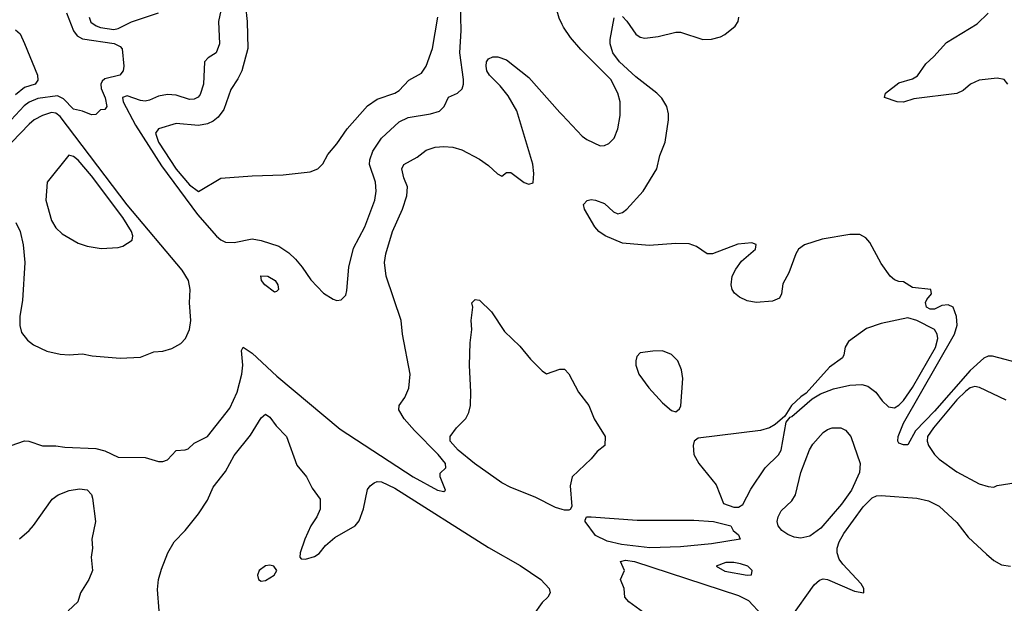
# Model space of a CAD drawing. Header units: inches. Extents: x 1678809 to 1859548, y 384609 to 522868.
# Tile 56 of 256: x 1747568 to 1751982, y 431283 to 433899. Entities that reach past the tile are written whole.
import ezdxf

# ---------------------------------------------------------------- set-up
doc = ezdxf.new("R2010")
doc.units = ezdxf.units.IN
doc.header["$MEASUREMENT"] = 0
doc.layers.add('B7443', color=7, linetype='Continuous')
doc.layers.add('B7453', color=7, linetype='Continuous')

msp = doc.modelspace()

# ---------------------------------------------------------------- linework, layer by layer
at = {"layer": 'B7443', "color": 5}
for points, elevation in [([(1750000, 433877.3), (1749986.1, 433906.1), (1749977.1, 433937.1), (1749973.5, 433970), (1749976.1, 434030), (1749995.6, 434170), (1750000, 434180.5)], 340), ([(1748572.3, 434030), (1748587.3, 433890), (1748591, 433770), (1748563.5, 433670), (1748546.4, 433633.6), (1748514.1, 433585.9), (1748483.4, 433496.6), (1748457.7, 433462.3), (1748435.5, 433444.5), (1748410, 433431.7), (1748370, 433425.2), (1748270, 433433.8), (1748191, 433409), (1748176.8, 433390), (1748190, 433349.5), (1748270, 433228.3), (1748330, 433158.3), (1748370, 433129), (1748470, 433188.5), (1748610, 433199.3), (1748750, 433203), (1748870, 433217.1), (1748904, 433230), (1748927.7, 433252.3), (1748950, 433294), (1748990, 433342), (1749036.3, 433410), (1749126.9, 433513.1), (1749170, 433541.8), (1749250, 433569.4), (1749270, 433581.2), (1749312.9, 433627.1), (1749370, 433659.5), (1749390, 433690.6), (1749418.8, 433770), (1749442.5, 433910)], 380), ([(1748478.5, 433981.5), (1748460.1, 433890), (1748464.5, 433790), (1748449.6, 433750.4), (1748412.8, 433727.1), (1748396.1, 433710), (1748391.4, 433610), (1748376.8, 433563.2), (1748367.9, 433552.1), (1748350, 433542.1), (1748330, 433540.7), (1748270, 433560.6), (1748230, 433563.3), (1748190, 433555.2), (1748150, 433537.6), (1748130, 433533.8), (1748110, 433535.8), (1748050, 433557.7), (1748029.3, 433550.7), (1748032.4, 433530), (1748086.6, 433426.6), (1748204, 433244), (1748365.3, 433025.3), (1748450, 432929), (1748470, 432911.9), (1748490, 432902.1), (1748530, 432900.6), (1748610, 432916.2), (1748650, 432909.4), (1748730, 432883.4), (1748774.4, 432854.4), (1748804.8, 432824.8), (1748835, 432790), (1748872.6, 432732.6), (1748930, 432672.7), (1748973.2, 432646.8), (1748990, 432640.7), (1749010, 432642.8), (1749030, 432664.7), (1749035.1, 432684.9), (1749043.1, 432790), (1749064.6, 432875.4), (1749115.9, 432970), (1749160.2, 433090), (1749165.7, 433130), (1749162.8, 433170), (1749136.3, 433250), (1749137.5, 433270), (1749152, 433310), (1749190, 433367.9), (1749270, 433441.5), (1749310, 433460.7), (1749410, 433477.3), (1749450, 433488.8), (1749470.8, 433509.2), (1749490, 433551.4), (1749530.7, 433569.3), (1749551.5, 433588.5), (1749557.8, 433610), (1749557.4, 433630), (1749541.5, 433750), (1749547.9, 433850), (1749544.7, 433970)], 360), ([(1747777.8, 433930), (1747808.7, 433848.7), (1747826, 433826), (1747850, 433812.9), (1747992.1, 433792.1), (1748019, 433779), (1748027.5, 433767.5), (1748035, 433690), (1748032.4, 433670), (1748017.2, 433650), (1747950, 433634.1), (1747937.3, 433622.7), (1747931.1, 433610), (1747933.2, 433590), (1747950.9, 433549.1), (1747959.3, 433510), (1747950, 433496), (1747930, 433494), (1747910, 433474), (1747890, 433472.7), (1747850, 433489.3), (1747810, 433498.4), (1747764.7, 433544.7), (1747737.4, 433557.4), (1747650, 433545.6), (1747610, 433529.1), (1747587.9, 433512.1), (1747530.1, 433450)], 340), ([(1747879.8, 433910), (1747887.7, 433887.7), (1747910.5, 433870.5), (1747930, 433863.1), (1747990, 433855.2), (1748010, 433859), (1748070, 433888.7), (1748190, 433930.1)], 360), ([(1747550, 433853.8), (1747570, 433834.9), (1747590, 433792.6), (1747647.4, 433650), (1747650, 433626.9), (1747636.9, 433610), (1747590, 433594.2), (1747550, 433561.8)], 320), ([(1747530, 431990.6), (1747590, 432010.6), (1747609.5, 432010.5), (1747670, 431988.5), (1747730, 431989), (1747770, 431983.2), (1747910, 431976.9), (1747950, 431966.7), (1748010, 431937.6), (1748130, 431937.3), (1748190, 431918), (1748210, 431919.3), (1748230, 431926), (1748270, 431968), (1748310, 431970.5), (1748323.9, 431976.1), (1748350, 432000.4), (1748409.8, 432030.2), (1748510, 432158.4), (1748542.5, 432230), (1748564.5, 432310), (1748567.9, 432350), (1748563.2, 432416.8), (1748570, 432431.3), (1748610, 432404.8), (1748721, 432301), (1749004.1, 432064.1), (1749331.7, 431850), (1749440.7, 431790), (1749470, 431784), (1749477.2, 431790), (1749452.7, 431850), (1749453.6, 431866.4), (1749479, 431890), (1749477, 431910), (1749444.4, 431950), (1749337.4, 432057.4), (1749291.6, 432110), (1749267.3, 432150), (1749269.6, 432170), (1749295.2, 432204.8), (1749312.9, 432247.1), (1749319.2, 432310), (1749285, 432490), (1749278.4, 432550), (1749210.8, 432750), (1749203.5, 432810), (1749209, 432850), (1749238.7, 432950), (1749285, 433050), (1749303.8, 433110), (1749306.6, 433150), (1749289.7, 433190.3), (1749281.1, 433230), (1749290, 433250.4), (1749350, 433282.4), (1749390, 433314.4), (1749430, 433327.2), (1749470.3, 433330.3), (1749510, 433326.7), (1749550, 433315.3), (1749630, 433274), (1749670, 433244.9), (1749710, 433208), (1749730, 433197.3), (1749750, 433214), (1749770, 433214), (1749830, 433168.9), (1749850, 433162), (1749870, 433167.3), (1749872.9, 433210), (1749868.1, 433251.9), (1749797, 433490), (1749757.5, 433557.5), (1749721.9, 433601.9), (1749674.7, 433650), (1749662.6, 433670), (1749658.9, 433690), (1749661.3, 433710), (1749670, 433723), (1749690, 433731.8), (1749711.5, 433731.6), (1749750, 433718.4), (1749850, 433638.9), (1749990, 433482.3), (1750000, 433471.7)], 340), ([(1747550.4, 432990.4), (1747570, 432948.9), (1747583.8, 432890), (1747591.7, 432810), (1747580, 432640), (1747569.4, 432569.4), (1747568.4, 432528.4), (1747576.9, 432496.9), (1747602.5, 432462.5), (1747630, 432441.6), (1747690, 432413), (1747750, 432399.3), (1747790, 432396.4), (1747850, 432401.6), (1747892.3, 432392.3), (1748018.3, 432381.7), (1748110, 432386.7), (1748170, 432410.4), (1748210, 432412.7), (1748250, 432424.4), (1748290, 432448), (1748311.8, 432470), (1748329.7, 432510.3), (1748336, 432550), (1748329.9, 432629.9), (1748332.1, 432690), (1748324.5, 432730), (1748295.8, 432775.8), (1748049.5, 433069.5), (1747750, 433464.6), (1747730, 433479.9), (1747710, 433482.7), (1747670.3, 433470), (1747632.3, 433450), (1747610, 433431.2), (1747532.4, 433350)], 360), ([(1750000, 431703.5), (1749970, 431712.9), (1749878.9, 431758.9), (1749770, 431802.6), (1749730, 431823.7), (1749607.2, 431910), (1749533.6, 431970), (1749498.7, 432010), (1749497.6, 432030), (1749527, 432070), (1749568.2, 432111.8), (1749581.7, 432138.3), (1749589.6, 432170), (1749591.2, 432230), (1749584.7, 432350), (1749587.3, 432450), (1749595.1, 432510), (1749592.3, 432550), (1749599, 432610), (1749595.3, 432630), (1749610, 432644.7), (1749630, 432641), (1749682.8, 432590), (1749740.9, 432500.9), (1749810, 432436), (1749857.5, 432377.5), (1749910, 432324.7), (1749930, 432311.3), (1749990, 432332), (1750000, 432332)], 320), ([(1748193.8, 431250), (1748185.6, 431345.6), (1748189.8, 431390), (1748203.2, 431436.8), (1748232.4, 431510), (1748260.9, 431559.1), (1748310.6, 431609.4), (1748370, 431684.6), (1748410, 431745.7), (1748436, 431804), (1748490, 431873.8), (1748530, 431945), (1748603.1, 432036.9), (1748650, 432114), (1748670.3, 432130.3), (1748690, 432118), (1748718.2, 432078.2), (1748764.6, 432030), (1748810, 431902.4), (1748853.7, 431850), (1748879.9, 431799.9), (1748914.9, 431750), (1748915.1, 431704.9), (1748899.5, 431670), (1748873.4, 431630), (1748846.7, 431570), (1748826, 431510), (1748824, 431490), (1748830, 431482.8), (1748850, 431480.5), (1748890, 431492.7), (1748910, 431506.7), (1748938.4, 431541.6), (1748981.2, 431578.8), (1749072.4, 431630), (1749090, 431653), (1749110, 431707.3), (1749127.1, 431792.9), (1749139.5, 431810), (1749157.2, 431822.8), (1749170, 431828.9), (1749190, 431827.5), (1749250, 431798.8), (1749670, 431533.4), (1749811.9, 431451.9), (1749904.3, 431390), (1749941.3, 431350), (1749946, 431330), (1749935.3, 431310), (1749910, 431287.3), (1749870.3, 431230)], 320), ([(1747567.4, 431572.6), (1747610, 431608.9), (1747630, 431632), (1747713, 431750), (1747740.7, 431770), (1747790, 431788.1), (1747835.9, 431795.9), (1747870, 431791.7), (1747890, 431770.4), (1747895.1, 431755.1), (1747907.4, 431650), (1747892.2, 431570), (1747894.4, 431530), (1747888.4, 431490), (1747894.4, 431430), (1747878.4, 431390), (1747840.5, 431330), (1747828, 431290), (1747785.5, 431250)], 320)]:
    msp.add_lwpolyline(points, dxfattribs=dict(at, elevation=elevation))
for points, elevation in [([(1747789, 433291), (1747690.7, 433170), (1747684.9, 433090), (1747710, 432998), (1747730, 432966), (1747758.5, 432938.5), (1747830, 432897.3), (1747870, 432884), (1747933.7, 432873.7), (1748010, 432877.3), (1748030, 432884), (1748072.7, 432910), (1748075.8, 432930), (1748069.7, 432950), (1748030, 433012.5), (1747890, 433199), (1747830, 433269.8), (1747810, 433285.4)], 380), ([(1748710, 432677.6), (1748667.8, 432710), (1748651.6, 432730), (1748649.8, 432750.2), (1748681, 432750), (1748713.4, 432730), (1748724.9, 432710), (1748727.7, 432690), (1748719.5, 432680.5)], 340), ([(1748690, 431454.5), (1748670, 431451.8), (1748642, 431430), (1748634.8, 431410), (1748638, 431390), (1748650, 431382.8), (1748670, 431384.9), (1748709, 431410), (1748721.2, 431430), (1748708, 431450)], 320)]:
    msp.add_lwpolyline(points, close=True, dxfattribs=dict(at, elevation=elevation))
at = {"layer": 'B7453', "color": 5}
for points, elevation in [([(1751998.5, 433610), (1751982, 433630), (1751950, 433636.2), (1751870, 433627.2), (1751831.1, 433610), (1751798.5, 433581.5), (1751770, 433567.3), (1751576.7, 433543.3), (1751530, 433529.2), (1751502, 433530), (1751445.2, 433550), (1751449.4, 433570), (1751510, 433616.3), (1751570, 433633), (1751593, 433647), (1751630, 433700.7), (1751667, 433733), (1751722.9, 433797.1), (1751860.5, 433879.5), (1751910, 433927.7)], 280), ([(1752064.7, 432355.3), (1751930, 432390.6), (1751910, 432390.5), (1751890, 432381.3), (1751830, 432327.1), (1751670, 432144.9), (1751584.4, 432055.6), (1751550, 431992.7), (1751530, 431992.7), (1751510, 432001.2), (1751505.6, 432010), (1751506, 432030), (1751529.9, 432090), (1751759.4, 432490), (1751770.9, 432530), (1751768.1, 432568.1), (1751752.9, 432610), (1751730, 432620.6), (1751702.6, 432617.4), (1751670, 432601.1), (1751650, 432601.6), (1751633.2, 432610), (1751628.9, 432631.1), (1751634.6, 432645.4), (1751655.3, 432670), (1751653.2, 432690), (1751570, 432699), (1751530, 432724), (1751510, 432725.2), (1751490, 432733.2), (1751470, 432749.5), (1751430, 432805.7), (1751380, 432900), (1751361.4, 432921.4), (1751335.3, 432935.3), (1751290, 432936.2), (1751165, 432915), (1751086.4, 432890), (1751059.5, 432870), (1751047, 432850), (1751016, 432764), (1750990, 432715.3), (1750983, 432670), (1750974, 432650), (1750943.1, 432636.9), (1750870, 432631.3), (1750830, 432638.7), (1750794.5, 432654.5), (1750773.4, 432673.4), (1750762.7, 432690), (1750758, 432710), (1750762.7, 432750), (1750778.9, 432781.1), (1750804.2, 432815.8), (1750866.6, 432870), (1750870, 432891.8), (1750850, 432898.7), (1750787.2, 432892.8), (1750674, 432850), (1750650.8, 432849.2), (1750602.5, 432882.5), (1750570, 432894.5), (1750510, 432896.3), (1750390, 432886.3), (1750270, 432897.4), (1750193, 432930), (1750164.4, 432950), (1750146, 432970), (1750099.5, 433050), (1750096, 433070), (1750112, 433088), (1750130, 433092.2), (1750149.6, 433090.4), (1750190, 433075.3), (1750230, 433037.6), (1750249.1, 433029.1), (1750270, 433034), (1750290, 433050.2), (1750363.5, 433130), (1750424.8, 433230), (1750438.5, 433290), (1750462, 433350), (1750476.8, 433450), (1750476.9, 433476.9), (1750469.9, 433509.9), (1750446.8, 433546.8), (1750424.8, 433570), (1750330, 433643.2), (1750256.8, 433710), (1750226.7, 433750), (1750215.3, 433790), (1750215.1, 433810), (1750233.4, 433906.6)], 320), ([(1750270, 433912.7), (1750290, 433892.4), (1750330, 433833.7), (1750350, 433820.9), (1750370, 433815.6), (1750430, 433822.8), (1750510, 433842.3), (1750530, 433842.3), (1750630, 433810.3), (1750670, 433811.7), (1750710, 433822), (1750730, 433832.4), (1750775.1, 433870), (1750789.4, 433890), (1750792.3, 433910)], 320), ([(1750000, 433471.7), (1750090, 433377), (1750110, 433361.1), (1750170, 433333.1), (1750190, 433334.6), (1750210, 433343.6), (1750232.6, 433367.4), (1750249.8, 433410), (1750259.8, 433470), (1750260.3, 433530), (1750249.8, 433570), (1750218, 433630), (1750084.5, 433764.5), (1750038.2, 433818.2), (1750005.6, 433865.6), (1750000, 433877.3)], 340), ([(1750000, 432332), (1750010, 432332), (1750030, 432312), (1750073.4, 432230), (1750119.1, 432170), (1750144, 432110), (1750193, 432030), (1750191, 431990), (1750156.8, 431963.2), (1750130.7, 431930), (1750044.9, 431850), (1750036.4, 431810), (1750043, 431717), (1750036.7, 431703.3), (1750030, 431700.7), (1750010, 431700.4), (1750000, 431703.5)], 320), ([(1751990, 432194.2), (1751870.9, 432250.9), (1751850, 432255.3), (1751830, 432248.8), (1751810, 432234.3), (1751770, 432195), (1751664.8, 432070), (1751638.6, 432030), (1751636.3, 432010), (1751642.3, 431990), (1751669, 431950), (1751690, 431929.2), (1751770, 431871.9), (1751870, 431818.9), (1751910, 431806), (1751936, 431804), (1751950, 431810.7), (1752034.8, 431825.2)], 340), ([(1751023.5, 431216.5), (1751130, 431366.6), (1751153.2, 431386.8), (1751170, 431392.3), (1751190, 431390.1), (1751310, 431338), (1751351.8, 431330), (1751352.9, 431350), (1751340.6, 431370), (1751258.1, 431458.1), (1751241.7, 431481.7), (1751232.5, 431510), (1751232.8, 431530), (1751241.8, 431558.2), (1751263.5, 431596.5), (1751350, 431715.3), (1751390, 431755.2), (1751410, 431764.1), (1751430, 431765.6), (1751590, 431755), (1751641.9, 431741.9), (1751690, 431718.4), (1751770, 431646), (1751820.3, 431580.3), (1751902.8, 431502.8), (1751935.3, 431475.3), (1751970, 431455.6), (1752009.7, 431450.3)], 320), ([(1750381.8, 431230), (1750299.6, 431290), (1750280.9, 431310), (1750278, 431350), (1750261.2, 431390), (1750279.3, 431430), (1750261.2, 431470), (1750283.7, 431476.3), (1750324, 431470), (1750790, 431318.7), (1750835.5, 431295.5), (1750897, 431230)], 320)]:
    msp.add_lwpolyline(points, dxfattribs=dict(at, elevation=elevation))
for points, elevation in [([(1751550, 432562.9), (1751430, 432537.5), (1751364.7, 432515.3), (1751283.3, 432456.7), (1751269.3, 432430.7), (1751263.4, 432396.6), (1751256.5, 432383.5), (1751198.9, 432341.1), (1751094.4, 432225.6), (1751070, 432209.2), (1751027.7, 432170), (1750998, 432122), (1750954.9, 432085.1), (1750930, 432069.4), (1750890, 432057), (1750610, 432024), (1750591.3, 432010), (1750587.3, 431990), (1750590.6, 431950), (1750613, 431910), (1750690, 431814), (1750723, 431730), (1750770, 431713.8), (1750790, 431714.3), (1750810, 431725.7), (1750845.8, 431794.2), (1750909.8, 431890.2), (1750970, 431948.8), (1750982.3, 431970), (1751004.7, 432095.3), (1751022, 432118), (1751030, 432120.7), (1751120.9, 432199.1), (1751158.2, 432221.8), (1751216, 432244), (1751290, 432260.7), (1751343.6, 432263.6), (1751370, 432256.9), (1751405.7, 432230), (1751434.3, 432190), (1751463, 432163), (1751490, 432159.4), (1751510, 432170.8), (1751530, 432192.3), (1751570, 432251), (1751673.5, 432430), (1751684.6, 432470), (1751681.2, 432490), (1751669.9, 432509.9), (1751590, 432551.3)], 340), ([(1750450, 432414), (1750406.2, 432413.8), (1750350, 432405.2), (1750334.8, 432390), (1750330.5, 432369.5), (1750330.5, 432350), (1750344.4, 432310), (1750388.5, 432248.5), (1750450, 432182), (1750490, 432147.7), (1750510, 432141), (1750526, 432154), (1750531.5, 432168.5), (1750540.9, 432290), (1750535.8, 432330), (1750518, 432370), (1750490, 432398.5)], 340), ([(1751070, 431574.5), (1751039.9, 431579.9), (1751011.9, 431591.9), (1750985.3, 431610), (1750967.9, 431630), (1750963.7, 431650), (1750968, 431670), (1750982.6, 431697.4), (1751030, 431742.3), (1751045.8, 431770), (1751069.9, 431870), (1751108.5, 431971.5), (1751123.2, 431996.8), (1751170, 432049), (1751190, 432062.4), (1751210.2, 432070.2), (1751250, 432070.3), (1751270, 432058.7), (1751294, 432030), (1751336, 431910), (1751332.6, 431870), (1751297, 431790), (1751252.5, 431727.5), (1751159.7, 431620.3), (1751110, 431583.5)], 320), ([(1750392.4, 431532.4), (1750266.5, 431546.5), (1750202.3, 431562.2), (1750150, 431586.6), (1750103.7, 431650), (1750103.7, 431656.3), (1750108.7, 431670), (1750129.7, 431670.4), (1750335.8, 431655.8), (1750590, 431655.2), (1750678.8, 431650), (1750756.3, 431630), (1750767.3, 431610), (1750790.7, 431590), (1750798.8, 431570), (1750670, 431549.9), (1750530, 431536.9)], 320), ([(1750770, 431465.5), (1750734.5, 431465.5), (1750690.4, 431450), (1750730, 431426.8), (1750830, 431409.2), (1750849.1, 431410.9), (1750852.3, 431430), (1750832.3, 431450), (1750799.9, 431459.9)], 340)]:
    msp.add_lwpolyline(points, close=True, dxfattribs=dict(at, elevation=elevation))

doc.saveas('drawing.dxf')
